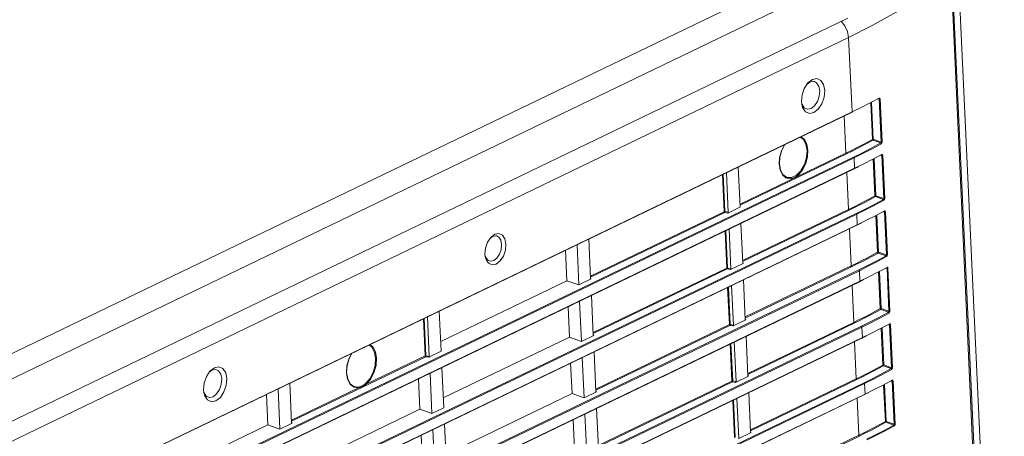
# Model space of a CAD drawing. Header units: millimetres. Extents: x 3925 to 5043, y -86 to 778.
# Tile 87 of 113: x 4881 to 4950, y 116 to 145. Entities that reach past the tile are written whole.
import ezdxf

# ---------------------------------------------------------------- set-up
doc = ezdxf.new("R2010")
doc.units = ezdxf.units.MM
doc.header["$LTSCALE"] = 46.255
for name, color, linetype in [('H30-LEFT-COVDXF_CONTINUOUS_LINE', 7, 'CONTINUOUS'), ('H30K-REAR-CODXF_CONTINUOUS_LINE', 7, 'CONTINUOUS'), ('H30K-TOP-COVDXF_CONTINUOUS_LINE', 7, 'CONTINUOUS')]:
    doc.layers.add(name, color=color, linetype=linetype)

msp = doc.modelspace()

# ---------------------------------------------------------------- linework, layer by layer
at = {"layer": 'H30-LEFT-COVDXF_CONTINUOUS_LINE', "color": 7, "linetype": 'Continuous', "lineweight": 0}
for p, q in [((4949.3907, 76.5752), (4946.0755, 148.6077)), ((4938.4289, 144.5626), (4938.6864, 144.2545)), ((4842.3024, 96.8471), (4938.9589, 143.4207)), ((4939.1976, 138.2349), (4938.9589, 143.4207)), ((4936.1144, 140.2568), (4936.4233, 140.4957)), ((4936.4233, 140.4957), (4936.7397, 140.5583)), ((4935.8615, 139.8794), (4936.1144, 140.2568)), ((4936.0617, 140.1782), (4936.2448, 140.3198)), ((4936.2448, 140.3198), (4936.498, 140.3699)), ((4936.498, 140.3699), (4936.5666, 140.3566)), ((4940.464, 138.8644), (4941.1021, 139.1983)), ((4941.0978, 139.1313), (4941.0233, 139.1374)), ((4941.0978, 139.1313), (4941.236, 136.1279)), ((4941.1517, 139.1865), (4941.1655, 139.1384)), ((4941.1655, 139.1384), (4941.3038, 136.135)), ((4935.6805, 138.7634), (4935.66, 138.9481)), ((4935.7424, 138.5365), (4935.6805, 138.7634)), ((4940.6177, 136.3137), (4940.5003, 138.8636)), ((4940.6854, 136.3207), (4940.5668, 138.8983)), ((4842.5017, 91.6425), (4939.1976, 138.2349)), ((4842.51, 91.6251), (4939.1665, 138.1987)), ((4938.7706, 135.3562), (4938.6512, 137.9504)), ((4939.1665, 138.1987), (4939.2058, 138.218)), ((4941.236, 136.1279), (4940.6854, 136.3207)), ((4941.2114, 136.0644), (4940.5242, 135.6914)), ((4941.2487, 136.01), (4940.5608, 135.6366)), ((4941.2114, 136.0644), (4940.6551, 136.2593)), ((4939.31, 135.08), (4842.6536, 88.5063)), ((4939.3453, 135.0245), (4842.6889, 88.4509)), ((4931.3664, 131.7885), (4938.7706, 135.3562)), ((4931.3697, 131.7176), (4938.8059, 135.3007)), ((4939.3453, 135.0245), (4939.379, 134.2921)), ((4940.6455, 134.9216), (4941.2835, 135.2556)), ((4940.7991, 132.3709), (4940.6818, 134.9208)), ((4940.8669, 132.3779), (4940.7482, 134.9556)), ((4941.2792, 135.1886), (4941.2048, 135.1946)), ((4941.2792, 135.1886), (4941.4175, 132.1851)), ((4941.3331, 135.2437), (4941.347, 135.1956)), ((4941.347, 135.1956), (4941.4852, 132.1922)), ((4842.6832, 87.6997), (4939.379, 134.2921)), ((4842.6915, 87.6823), (4939.3479, 134.256)), ((4931.247, 134.3828), (4931.3741, 131.6205)), ((4934.177, 134.163), (4934.1073, 134.5796)), ((4939.3479, 134.256), (4939.6426, 134.4001)), ((4930.2597, 131.2552), (4930.1403, 133.8495)), ((4930.3111, 131.2631), (4930.1909, 133.8739)), ((4930.5468, 131.2219), (4930.4197, 133.9841)), ((4938.952, 131.4134), (4938.8326, 134.0077)), ((4941.3929, 132.1217), (4940.8365, 132.3165)), ((4941.4175, 132.1851), (4940.8669, 132.3779)), ((4931.4104, 131.5929), (4930.5146, 131.1613)), ((4931.4104, 131.5929), (4931.3956, 131.6084)), ((4941.3929, 132.1217), (4940.7056, 131.7487)), ((4941.4302, 132.0673), (4940.7422, 131.6938)), ((4939.4915, 131.1372), (4842.835, 84.5636)), ((4939.5268, 131.0817), (4842.8703, 84.5081)), ((4920.9171, 126.7535), (4930.2597, 131.2552)), ((4920.9203, 126.6826), (4930.295, 131.1997)), ((4930.5146, 131.1613), (4930.295, 131.1997)), ((4930.5468, 131.2219), (4930.3111, 131.2631)), ((4931.5479, 127.8457), (4938.952, 131.4134)), ((4931.5511, 127.7748), (4938.9873, 131.3579)), ((4939.5268, 131.0817), (4939.5605, 130.3493)), ((4940.8269, 130.9788), (4941.465, 131.3128)), ((4940.9806, 128.4281), (4940.8632, 130.978)), ((4941.0483, 128.4351), (4940.9297, 131.0128)), ((4941.4607, 131.2458), (4941.3862, 131.2519)), ((4941.4607, 131.2458), (4941.5989, 128.2423)), ((4941.5146, 131.301), (4941.5285, 131.2528)), ((4941.5285, 131.2528), (4941.6667, 128.2494)), ((4842.8646, 83.7569), (4939.5605, 130.3493)), ((4842.8729, 83.7395), (4939.5294, 130.3132)), ((4931.4285, 130.44), (4931.5556, 127.6778)), ((4939.5294, 130.3132), (4939.8241, 130.4573)), ((4913.7182, 129.1263), (4913.9458, 129.4659)), ((4913.9006, 129.3984), (4914.0707, 129.53)), ((4913.9458, 129.4659), (4914.2237, 129.6809)), ((4914.0707, 129.53), (4914.2997, 129.5758)), ((4914.2237, 129.6809), (4914.5085, 129.7373)), ((4914.2997, 129.5758), (4914.3563, 129.5656)), ((4930.4411, 127.3124), (4930.3217, 129.9067)), ((4930.4926, 127.3204), (4930.3724, 129.9311)), ((4930.7282, 127.2791), (4930.6011, 130.0413)), ((4939.1335, 127.4706), (4939.0141, 130.0649)), ((4920.1035, 126.1447), (4919.9744, 128.9511)), ((4920.7977, 129.3478), (4920.9248, 126.5856)), ((4913.5552, 128.1219), (4913.5368, 128.2881)), ((4913.6109, 127.9177), (4913.5552, 128.1219)), ((4919.1644, 128.5608), (4919.262, 126.4394)), ((4941.5743, 128.1789), (4940.8871, 127.8059)), ((4941.6116, 128.1245), (4940.9237, 127.751)), ((4941.5743, 128.1789), (4941.018, 128.3737)), ((4941.5989, 128.2423), (4941.0483, 128.4351)), ((4931.5918, 127.6501), (4930.6961, 127.2185)), ((4931.5918, 127.6501), (4931.577, 127.6656)), ((4931.7293, 123.9029), (4939.1335, 127.4706)), ((4931.7326, 123.832), (4939.1688, 127.4151)), ((4941.0084, 127.0361), (4941.6465, 127.37)), ((4941.696, 127.3582), (4941.7099, 127.3101)), ((4939.6729, 127.1944), (4843.0165, 80.6208)), ((4939.7082, 127.139), (4843.0518, 80.5653)), ((4921.0985, 122.8107), (4930.4411, 127.3124)), ((4921.1018, 122.7398), (4930.4764, 127.257)), ((4930.6961, 127.2185), (4930.4764, 127.257)), ((4930.7282, 127.2791), (4930.4926, 127.3204)), ((4939.7082, 127.139), (4939.7419, 126.4066)), ((4941.1621, 124.4853), (4941.0447, 127.0352)), ((4941.2298, 124.4923), (4941.1111, 127.07)), ((4941.6422, 127.303), (4941.5677, 127.3091)), ((4941.6422, 127.303), (4941.7804, 124.2996)), ((4941.7099, 127.3101), (4941.8481, 124.3066)), ((4843.0544, 79.7967), (4939.7109, 126.3704)), ((4843.0855, 79.8329), (4939.7419, 126.4066)), ((4910.4419, 122.1894), (4919.262, 126.4394)), ((4919.262, 126.4394), (4920.1035, 126.1447)), ((4920.961, 126.5579), (4920.1035, 126.1447)), ((4920.961, 126.5579), (4920.9462, 126.5734)), ((4930.6226, 123.3697), (4930.5032, 125.9639)), ((4930.674, 123.3776), (4930.5539, 125.9883)), ((4930.9097, 123.3363), (4930.7826, 126.0985)), ((4931.6099, 126.4972), (4931.7371, 123.735)), ((4939.3149, 123.5278), (4939.1956, 126.1221)), ((4939.7109, 126.3704), (4940.0055, 126.5145)), ((4920.9791, 125.405), (4921.1063, 122.6428)), ((4919.3459, 124.618), (4919.4435, 122.4966)), ((4920.285, 122.2019), (4920.1558, 125.0083)), ((4909.6481, 121.1519), (4909.521, 123.9141)), ((4910.3443, 124.3108), (4910.4734, 121.5045)), ((4941.7558, 124.2361), (4941.0685, 123.8631)), ((4941.7931, 124.1817), (4941.1051, 123.8083)), ((4941.7558, 124.2361), (4941.1995, 124.4309)), ((4941.7804, 124.2996), (4941.2298, 124.4923)), ((4939.8544, 123.2517), (4843.1979, 76.678)), ((4909.361, 121.1852), (4909.2416, 123.7795)), ((4909.4124, 121.1932), (4909.2923, 123.8039)), ((4921.28, 118.868), (4930.6226, 123.3697)), ((4921.2833, 118.797), (4930.6579, 123.3142)), ((4930.8776, 123.2757), (4930.6579, 123.3142)), ((4930.9097, 123.3363), (4930.674, 123.3776)), ((4931.7733, 123.7073), (4930.8776, 123.2757)), ((4931.7733, 123.7073), (4931.7585, 123.7229)), ((4931.9108, 119.9602), (4939.3149, 123.5278)), ((4931.9141, 119.8892), (4939.3503, 123.4724)), ((4941.1898, 123.0933), (4941.8279, 123.4272)), ((4941.8236, 123.3602), (4941.7492, 123.3663)), ((4941.8236, 123.3602), (4941.9618, 120.3568)), ((4941.8775, 123.4154), (4941.8914, 123.3673)), ((4941.8914, 123.3673), (4942.0296, 120.3638)), ((4939.8897, 123.1962), (4843.2332, 76.6225)), ((4921.1425, 122.6151), (4920.285, 122.2019)), ((4921.1425, 122.6151), (4921.1277, 122.6306)), ((4931.7914, 122.5544), (4931.9185, 119.7922)), ((4939.8897, 123.1962), (4939.9234, 122.4638)), ((4939.8923, 122.4276), (4940.187, 122.5718)), ((4941.3435, 120.5425), (4941.2262, 123.0924)), ((4941.4112, 120.5496), (4941.2926, 123.1272)), ((4843.2276, 75.8713), (4939.9234, 122.4638)), ((4843.2359, 75.854), (4939.8923, 122.4276)), ((4910.6234, 118.2466), (4919.4435, 122.4966)), ((4919.4435, 122.4966), (4920.285, 122.2019)), ((4930.8041, 119.4269), (4930.6847, 122.0211)), ((4930.8555, 119.4348), (4930.7353, 122.0456)), ((4931.0912, 119.3935), (4930.964, 122.1558)), ((4939.4964, 119.5851), (4939.377, 122.1793)), ((4909.361, 121.1852), (4905.2386, 119.1989)), ((4909.6481, 121.1519), (4909.4124, 121.1932)), ((4910.4734, 121.5045), (4909.616, 121.0913)), ((4921.1606, 121.4622), (4921.2877, 118.7)), ((4909.3963, 121.1298), (4900.0216, 116.6126)), ((4909.616, 121.0913), (4909.3963, 121.1298)), ((4919.5273, 120.6752), (4919.6249, 118.5538)), ((4920.4664, 118.2592), (4920.3373, 121.0655)), ((4941.9373, 120.2933), (4941.3809, 120.4881)), ((4941.9618, 120.3568), (4941.4112, 120.5496)), ((4894.0642, 119.7395), (4894.317, 120.1168)), ((4894.2644, 120.0382), (4894.4475, 120.1798)), ((4894.317, 120.1168), (4894.6259, 120.3557)), ((4894.4475, 120.1798), (4894.7006, 120.23)), ((4894.6259, 120.3557), (4894.9423, 120.4184)), ((4894.7006, 120.23), (4894.7692, 120.2167)), ((4909.8356, 117.167), (4909.7065, 119.9733)), ((4910.5257, 120.3681), (4910.6549, 117.5617)), ((4931.9547, 119.7645), (4931.059, 119.333)), ((4931.9547, 119.7645), (4931.94, 119.7801)), ((4941.9373, 120.2933), (4941.25, 119.9203)), ((4941.9745, 120.2389), (4941.2866, 119.8655)), ((4940.0358, 119.3089), (4843.3794, 72.7352)), ((4940.0711, 119.2534), (4843.4147, 72.6797)), ((4899.899, 119.2778), (4900.0261, 116.5156)), ((4904.1191, 119.1974), (4903.935, 119.5479)), ((4908.8965, 119.583), (4908.9941, 117.4616)), ((4921.4614, 114.9252), (4930.8041, 119.4269)), ((4921.4647, 114.8543), (4930.8394, 119.3714)), ((4931.059, 119.333), (4930.8394, 119.3714)), ((4931.0912, 119.3935), (4930.8555, 119.4348)), ((4932.0923, 116.0174), (4939.4964, 119.5851)), ((4932.0955, 115.9465), (4939.5317, 119.5296)), ((4940.0711, 119.2534), (4940.1049, 118.521)), ((4941.3713, 119.1505), (4942.0094, 119.4844)), ((4941.525, 116.5997), (4941.4076, 119.1497)), ((4941.5927, 116.6068), (4941.4741, 119.1844)), ((4942.0051, 119.4174), (4941.9306, 119.4235)), ((4942.0051, 119.4174), (4942.1433, 116.414)), ((4942.0589, 119.4726), (4942.0728, 119.4245)), ((4942.0728, 119.4245), (4942.2111, 116.4211)), ((4843.409, 71.9285), (4940.1049, 118.521)), ((4843.4173, 71.9112), (4940.0738, 118.4848)), ((4893.8831, 118.6235), (4893.8626, 118.8081)), ((4893.9451, 118.3965), (4893.8831, 118.6235)), ((4898.2657, 118.4908), (4898.3633, 116.3694)), ((4899.2048, 116.0747), (4899.0757, 118.8811)), ((4904.7084, 118.9434), (4900.0184, 116.6835)), ((4904.6797, 119.002), (4904.3807, 119.0412)), ((4910.8048, 114.3039), (4919.6249, 118.5538)), ((4919.6249, 118.5538), (4920.4664, 118.2592)), ((4921.3239, 118.6723), (4920.4664, 118.2592)), ((4921.3239, 118.6723), (4921.3091, 118.6879)), ((4931.9729, 118.6116), (4932.1, 115.8494)), ((4940.0738, 118.4848), (4940.3684, 118.629)), ((4930.9855, 115.4841), (4930.8661, 118.0784)), ((4931.0369, 115.492), (4930.9168, 118.1028)), ((4931.2726, 115.4508), (4931.1455, 118.213)), ((4939.6779, 115.6423), (4939.5585, 118.2365)), ((4900.174, 113.2117), (4908.9941, 117.4616)), ((4908.9941, 117.4616), (4909.8356, 117.167)), ((4910.6549, 117.5617), (4909.8356, 117.167)), ((4920.6479, 114.3164), (4920.5187, 117.1227)), ((4921.3421, 117.5194), (4921.4692, 114.7572)), ((4889.5432, 112.1195), (4898.3633, 116.3694)), ((4898.3633, 116.3694), (4899.2048, 116.0747)), ((4900.0623, 116.4879), (4899.2048, 116.0747)), ((4900.0623, 116.4879), (4900.0475, 116.5035)), ((4910.7072, 116.4253), (4910.8363, 113.6189)), ((4919.7088, 116.7324), (4919.8064, 114.611)), ((4942.1187, 116.3505), (4941.4315, 115.9775)), ((4942.1187, 116.3505), (4941.5624, 116.5453)), ((4942.1433, 116.414), (4941.5927, 116.6068)), ((4909.078, 115.6402), (4909.1756, 113.5188)), ((4910.0171, 113.2242), (4909.8879, 116.0305)), ((4932.1362, 115.8218), (4931.2405, 115.3902)), ((4932.1362, 115.8218), (4932.1214, 115.8373)), ((4932.2737, 112.0746), (4939.6779, 115.6423)), ((4942.156, 116.2961), (4941.4681, 115.9227)), ((4932.277, 112.0037), (4939.7132, 115.5868))]:
    msp.add_line(p, q, dxfattribs=at)
for points in [[(4938.9589, 143.4207), (4940.6121, 144.2588), (4942.2763, 145.2131), (4943.8624, 146.294), (4945.1352, 147.4031)], [(4938.6864, 144.2545), (4938.8788, 143.8475), (4938.9589, 143.4207)], [(4936.7397, 140.5583), (4937.0162, 140.4357), (4937.2103, 140.1464), (4937.2927, 139.7348)], [(4935.66, 138.9481), (4935.7018, 139.4196), (4935.8615, 139.8794)], [(4937.2927, 139.7348), (4937.2509, 139.2633), (4937.0912, 138.8035), (4936.8378, 138.4256), (4936.5295, 138.1872), (4936.213, 138.1246), (4935.9366, 138.2472), (4935.7424, 138.5365)], [(4936.5666, 140.3566), (4936.7192, 140.2718), (4936.8745, 140.0404), (4936.9404, 139.7111)], [(4936.9404, 139.7111), (4936.907, 139.3339), (4936.7792, 138.9661), (4936.5765, 138.6638), (4936.3298, 138.4731), (4936.0767, 138.4229), (4936.0081, 138.4362)], [(4941.0806, 139.1637), (4941.0826, 139.1634), (4941.0934, 139.1552), (4941.0978, 139.1313)], [(4941.102, 139.1983), (4941.0983, 139.178), (4941.0856, 139.1641)], [(4941.0978, 139.1313), (4941.1214, 139.1291), (4941.146, 139.1317), (4941.1655, 139.1384)], [(4941.1021, 139.1983), (4941.1286, 139.203), (4941.1517, 139.1865)], [(4936.0081, 138.4362), (4935.8555, 138.521), (4935.7002, 138.7524), (4935.696, 138.7677)], [(4939.1976, 138.2349), (4939.8383, 138.5483), (4940.464, 138.8644)], [(4939.1976, 138.2349), (4939.1942, 138.2147), (4939.183, 138.2017), (4939.1665, 138.1987)], [(4935.5636, 136.4627), (4935.7819, 136.3169), (4935.9698, 135.9847), (4936.0501, 135.5426)], [(4935.6493, 136.4988), (4935.8864, 136.292), (4936.0478, 135.9647), (4936.1175, 135.5482)], [(4938.7706, 135.3562), (4939.1593, 135.5463), (4939.5194, 135.7275), (4939.8725, 135.9101), (4940.2354, 136.1033), (4940.6177, 136.3137)], [(4940.6854, 136.3207), (4940.6622, 136.3229), (4940.6374, 136.3204), (4940.6177, 136.3137)], [(4940.6551, 136.2593), (4940.6372, 136.2712), (4940.6234, 136.2909), (4940.6177, 136.3137)], [(4940.6551, 136.2593), (4940.6692, 136.2738), (4940.6803, 136.2963), (4940.6854, 136.3207)], [(4934.1073, 134.5796), (4934.1363, 135.0424), (4934.2611, 135.508), (4934.4692, 135.9297), (4934.4767, 135.939)], [(4934.5021, 135.9512), (4934.2911, 135.5554), (4934.1527, 135.0739), (4934.1194, 134.5929)], [(4938.8059, 135.3007), (4939.195, 135.4911), (4939.5556, 135.6724), (4939.909, 135.8552), (4940.2724, 136.0487), (4940.6551, 136.2593)], [(4940.5242, 135.6914), (4939.8797, 135.36), (4939.31, 135.08)], [(4940.5608, 135.6366), (4939.9155, 135.3048), (4939.3453, 135.0245)], [(4941.236, 136.1279), (4941.2359, 136.1055), (4941.2289, 136.0832), (4941.2113, 136.0645)], [(4941.2113, 136.0645), (4941.2296, 136.0522), (4941.2431, 136.0326), (4941.2487, 136.0101)], [(4941.3038, 136.135), (4941.2842, 136.1282), (4941.2596, 136.1257), (4941.236, 136.1279)], [(4941.3038, 136.135), (4941.2997, 136.0915), (4941.2832, 136.0477), (4941.2487, 136.01)], [(4936.0501, 135.5426), (4936.0131, 135.0441), (4935.8633, 134.5491), (4935.6187, 134.1175), (4935.3088, 133.8012), (4934.971, 133.6384), (4934.6461, 133.6488), (4934.6081, 133.6626)], [(4936.1175, 135.5482), (4936.0886, 135.0854), (4935.9638, 134.6197), (4935.7556, 134.1981), (4935.4849, 133.8617), (4935.1785, 133.6253)], [(4938.8059, 135.3007), (4938.7886, 135.3135), (4938.7759, 135.3335), (4938.7706, 135.3562)], [(4939.3453, 135.0245), (4939.34, 135.0472), (4939.3273, 135.0672), (4939.31, 135.08)], [(4939.379, 134.2921), (4940.0197, 134.6056), (4940.6455, 134.9216)], [(4941.2621, 135.2209), (4941.264, 135.2206), (4941.2748, 135.2124), (4941.2792, 135.1886)], [(4941.2834, 135.2556), (4941.2798, 135.2352), (4941.2671, 135.2214)], [(4941.2792, 135.1886), (4941.3028, 135.1863), (4941.3275, 135.1889), (4941.347, 135.1956)], [(4941.2835, 135.2556), (4941.3101, 135.2602), (4941.3331, 135.2437)], [(4934.1194, 134.5929), (4934.1922, 134.1723), (4934.3604, 133.8514), (4934.6081, 133.6626)], [(4939.379, 134.2921), (4939.3757, 134.2719), (4939.3645, 134.2589), (4939.3479, 134.256)], [(4935.1785, 133.6253), (4934.8647, 133.5627), (4934.5755, 133.629), (4934.3384, 133.8357), (4934.177, 134.163)], [(4938.952, 131.4134), (4939.3407, 131.6035), (4939.7009, 131.7847), (4940.054, 131.9673), (4940.4169, 132.1606), (4940.7991, 132.3709)], [(4938.9873, 131.3579), (4939.3764, 131.5483), (4939.737, 131.7296), (4940.0905, 131.9124), (4940.4538, 132.1059), (4940.8365, 132.3165)], [(4940.8669, 132.3779), (4940.8437, 132.3802), (4940.8189, 132.3776), (4940.7991, 132.3709)], [(4940.8365, 132.3165), (4940.8186, 132.3284), (4940.8049, 132.3482), (4940.7991, 132.3709)], [(4940.8365, 132.3165), (4940.8507, 132.3311), (4940.8618, 132.3535), (4940.8669, 132.3779)], [(4941.4175, 132.1851), (4941.4174, 132.1627), (4941.4103, 132.1404), (4941.3928, 132.1217)], [(4941.4852, 132.1922), (4941.4657, 132.1855), (4941.4411, 132.1829), (4941.4175, 132.1851)], [(4941.4852, 132.1922), (4941.4812, 132.1487), (4941.4646, 132.1049), (4941.4302, 132.0673)], [(4940.7056, 131.7487), (4940.0611, 131.4172), (4939.4915, 131.1372)], [(4940.7422, 131.6938), (4940.097, 131.362), (4939.5268, 131.0817)], [(4941.3928, 132.1217), (4941.411, 132.1094), (4941.4245, 132.0898), (4941.4302, 132.0673)], [(4930.3111, 131.2631), (4930.2924, 131.263), (4930.2744, 131.2603), (4930.2597, 131.2552)], [(4930.2597, 131.2552), (4930.2649, 131.2327), (4930.2777, 131.2126), (4930.295, 131.1997)], [(4930.295, 131.1997), (4930.302, 131.2157), (4930.3079, 131.2389), (4930.3111, 131.2631)], [(4938.9873, 131.3579), (4938.9701, 131.3707), (4938.9573, 131.3907), (4938.952, 131.4134)], [(4939.5268, 131.0817), (4939.5215, 131.1044), (4939.5087, 131.1244), (4939.4915, 131.1372)], [(4939.5605, 130.3493), (4940.2012, 130.6628), (4940.8269, 130.9788)], [(4941.4435, 131.2781), (4941.4455, 131.2778), (4941.4563, 131.2696), (4941.4607, 131.2458)], [(4941.4649, 131.3128), (4941.4612, 131.2924), (4941.4485, 131.2786)], [(4941.4607, 131.2458), (4941.4843, 131.2435), (4941.5089, 131.2461), (4941.5285, 131.2528)], [(4941.465, 131.3128), (4941.4915, 131.3174), (4941.5146, 131.301)], [(4939.5605, 130.3493), (4939.5571, 130.3292), (4939.5459, 130.3161), (4939.5294, 130.3132)], [(4914.3563, 129.5656), (4914.5002, 129.4883), (4914.6429, 129.2783), (4914.704, 128.9758)], [(4914.5085, 129.7373), (4914.7573, 129.6269), (4914.9321, 129.3665), (4915.0062, 128.9961)], [(4913.5368, 128.2881), (4913.5744, 128.7124), (4913.7182, 129.1263)], [(4915.0062, 128.9961), (4914.9686, 128.5717), (4914.8248, 128.1579), (4914.5968, 127.8178), (4914.3193, 127.6033), (4914.0345, 127.5469), (4913.7857, 127.6573), (4913.6109, 127.9177)], [(4914.704, 128.9758), (4914.6728, 128.6289), (4914.5552, 128.2933), (4914.3713, 128.0207), (4914.148, 127.8485), (4913.919, 127.8027), (4913.8477, 127.8172)], [(4913.8477, 127.8172), (4913.7185, 127.8902), (4913.5758, 128.1003), (4913.5687, 128.1256)], [(4939.1335, 127.4706), (4939.5222, 127.6608), (4939.8824, 127.8419), (4940.2354, 128.0245), (4940.5983, 128.2178), (4940.9806, 128.4281)], [(4939.1688, 127.4151), (4939.5579, 127.6055), (4939.9185, 127.7868), (4940.272, 127.9696), (4940.6353, 128.1631), (4941.018, 128.3737)], [(4941.0483, 128.4351), (4941.0252, 128.4374), (4941.0003, 128.4348), (4940.9806, 128.4281)], [(4941.018, 128.3737), (4941.0001, 128.3856), (4940.9864, 128.4054), (4940.9806, 128.4281)], [(4941.018, 128.3737), (4941.0321, 128.3883), (4941.0432, 128.4107), (4941.0483, 128.4351)], [(4941.5989, 128.2423), (4941.5989, 128.2199), (4941.5918, 128.1976), (4941.5742, 128.1789)], [(4941.5742, 128.1789), (4941.5925, 128.1667), (4941.606, 128.147), (4941.6116, 128.1245)], [(4941.6667, 128.2494), (4941.6472, 128.2427), (4941.6225, 128.2401), (4941.5989, 128.2423)], [(4941.6667, 128.2494), (4941.6626, 128.2059), (4941.6461, 128.1621), (4941.6116, 128.1245)], [(4939.1688, 127.4151), (4939.1515, 127.4279), (4939.1388, 127.4479), (4939.1335, 127.4706)], [(4940.8871, 127.8059), (4940.2426, 127.4745), (4939.6729, 127.1944)], [(4940.9237, 127.751), (4940.2785, 127.4193), (4939.7082, 127.139)], [(4941.625, 127.3353), (4941.6269, 127.335), (4941.6377, 127.3268), (4941.6422, 127.303)], [(4941.6464, 127.37), (4941.6427, 127.3496), (4941.63, 127.3358)], [(4941.6465, 127.37), (4941.673, 127.3747), (4941.696, 127.3582)], [(4930.4926, 127.3204), (4930.4739, 127.3202), (4930.4559, 127.3175), (4930.4411, 127.3124)], [(4930.4411, 127.3124), (4930.4464, 127.29), (4930.4591, 127.2698), (4930.4764, 127.257)], [(4930.4764, 127.257), (4930.4835, 127.2729), (4930.4893, 127.2961), (4930.4926, 127.3204)], [(4939.7082, 127.139), (4939.7029, 127.1616), (4939.6902, 127.1817), (4939.6729, 127.1944)], [(4939.7419, 126.4066), (4940.3826, 126.72), (4941.0084, 127.0361)], [(4941.6422, 127.303), (4941.6657, 127.3008), (4941.6904, 127.3033), (4941.7099, 127.3101)], [(4939.7419, 126.4066), (4939.7386, 126.3864), (4939.7274, 126.3733), (4939.7109, 126.3704)], [(4939.3149, 123.5278), (4939.7036, 123.718), (4940.0638, 123.8991), (4940.4169, 124.0817), (4940.7798, 124.275), (4941.1621, 124.4853)], [(4939.3503, 123.4724), (4939.7394, 123.6627), (4940.0999, 123.8441), (4940.4534, 124.0269), (4940.8167, 124.2203), (4941.1995, 124.4309)], [(4941.2298, 124.4923), (4941.2066, 124.4946), (4941.1818, 124.4921), (4941.1621, 124.4853)], [(4941.1995, 124.4309), (4941.1815, 124.4429), (4941.1678, 124.4626), (4941.1621, 124.4853)], [(4941.1995, 124.4309), (4941.2136, 124.4455), (4941.2247, 124.4679), (4941.2298, 124.4923)], [(4941.7804, 124.2996), (4941.7803, 124.2771), (4941.7732, 124.2548), (4941.7557, 124.2361)], [(4941.7557, 124.2361), (4941.7739, 124.2239), (4941.7874, 124.2042), (4941.7931, 124.1817)], [(4941.8481, 124.3066), (4941.8286, 124.2999), (4941.804, 124.2973), (4941.7804, 124.2996)], [(4941.8481, 124.3066), (4941.8441, 124.2631), (4941.8275, 124.2193), (4941.7931, 124.1817)], [(4930.674, 123.3776), (4930.6553, 123.3775), (4930.6373, 123.3747), (4930.6226, 123.3697)], [(4930.6226, 123.3697), (4930.6278, 123.3472), (4930.6406, 123.327), (4930.6579, 123.3142)], [(4930.6579, 123.3142), (4930.6649, 123.3301), (4930.6708, 123.3533), (4930.674, 123.3776)], [(4939.3503, 123.4724), (4939.333, 123.4851), (4939.3203, 123.5051), (4939.3149, 123.5278)], [(4941.0685, 123.8631), (4940.424, 123.5317), (4939.8544, 123.2517)], [(4939.8897, 123.1962), (4939.8844, 123.2189), (4939.8716, 123.2389), (4939.8544, 123.2517)], [(4941.1051, 123.8083), (4940.4599, 123.4765), (4939.8897, 123.1962)], [(4941.8065, 123.3926), (4941.8084, 123.3923), (4941.8192, 123.3841), (4941.8236, 123.3602)], [(4941.8278, 123.4272), (4941.8241, 123.4068), (4941.8115, 123.393)], [(4941.8236, 123.3602), (4941.8472, 123.358), (4941.8719, 123.3605), (4941.8914, 123.3673)], [(4941.8279, 123.4272), (4941.8545, 123.4319), (4941.8775, 123.4154)], [(4939.9234, 122.4638), (4940.5641, 122.7772), (4941.1898, 123.0933)], [(4905.4973, 121.9753), (4905.6954, 121.8218), (4905.8795, 121.4713), (4905.9586, 121.0162), (4905.9239, 120.5063), (4905.7794, 119.9974), (4905.5399, 119.5427), (4905.2386, 119.1989)], [(4905.4372, 121.9464), (4905.638, 121.789), (4905.8152, 121.4497), (4905.8913, 121.0107)], [(4939.9234, 122.4638), (4939.9201, 122.4436), (4939.9088, 122.4305), (4939.8923, 122.4276)], [(4903.935, 119.5479), (4903.8559, 120.003), (4903.8906, 120.513), (4904.0351, 121.0218), (4904.2109, 121.3555)], [(4904.2269, 121.3632), (4904.0422, 121.0102), (4903.9015, 120.5121), (4903.8681, 120.0151), (4903.9446, 119.5749), (4904.1212, 119.2386), (4904.3807, 119.0412)], [(4909.4124, 121.1932), (4909.3937, 121.193), (4909.3757, 121.1903), (4909.361, 121.1852)], [(4909.361, 121.1852), (4909.3662, 121.1628), (4909.379, 121.1426), (4909.3963, 121.1298)], [(4909.3963, 121.1298), (4909.4033, 121.1457), (4909.4092, 121.1689), (4909.4124, 121.1932)], [(4905.8913, 121.0107), (4905.858, 120.519), (4905.7191, 120.0274), (4905.4894, 119.5885), (4905.1935, 119.2496)], [(4939.4964, 119.5851), (4939.8851, 119.7752), (4940.2453, 119.9564), (4940.5984, 120.1389), (4940.9612, 120.3322), (4941.3435, 120.5425)], [(4939.5317, 119.5296), (4939.9208, 119.7199), (4940.2814, 119.9013), (4940.6349, 120.0841), (4940.9982, 120.2776), (4941.3809, 120.4881)], [(4941.4112, 120.5496), (4941.3881, 120.5518), (4941.3632, 120.5493), (4941.3435, 120.5425)], [(4941.3809, 120.4881), (4941.363, 120.5001), (4941.3493, 120.5198), (4941.3435, 120.5425)], [(4941.3809, 120.4881), (4941.3951, 120.5027), (4941.4061, 120.5252), (4941.4112, 120.5496)], [(4894.7692, 120.2167), (4894.9218, 120.1318), (4895.0771, 119.9005), (4895.143, 119.5712)], [(4894.9423, 120.4184), (4895.2188, 120.2957), (4895.4129, 120.0065), (4895.4953, 119.5948)], [(4941.25, 119.9203), (4940.6055, 119.5889), (4940.0358, 119.3089)], [(4941.2866, 119.8655), (4940.6414, 119.5337), (4940.0711, 119.2534)], [(4941.9618, 120.3568), (4941.9618, 120.3343), (4941.9547, 120.312), (4941.9372, 120.2934)], [(4941.9372, 120.2934), (4941.9554, 120.2811), (4941.9689, 120.2615), (4941.9746, 120.2389)], [(4942.0296, 120.3638), (4942.0101, 120.3571), (4941.9854, 120.3545), (4941.9618, 120.3568)], [(4942.0296, 120.3638), (4942.0255, 120.3203), (4942.009, 120.2765), (4941.9745, 120.2389)], [(4893.8626, 118.8081), (4893.9044, 119.2796), (4894.0642, 119.7395)], [(4895.4953, 119.5948), (4895.4536, 119.1234), (4895.2938, 118.6635), (4895.0405, 118.2857), (4894.7321, 118.0473), (4894.4156, 117.9846), (4894.1392, 118.1073), (4893.9451, 118.3965)], [(4895.143, 119.5712), (4895.1096, 119.194), (4894.9818, 118.8261), (4894.7791, 118.5238), (4894.5325, 118.3331), (4894.2793, 118.283), (4894.2107, 118.2963)], [(4904.7084, 118.9434), (4904.3892, 118.9882), (4904.1191, 119.1974)], [(4905.1935, 119.2496), (4905.1245, 119.1909), (4905.058, 119.1393), (4904.9893, 119.0952), (4904.9167, 119.0597), (4904.8389, 119.0326), (4904.7584, 119.0137), (4904.6797, 119.002)], [(4905.2386, 119.1989), (4905.1655, 119.1505), (4905.0939, 119.1061), (4905.0209, 119.0652), (4904.9459, 119.0288), (4904.8676, 118.9965), (4904.7876, 118.9681), (4904.7084, 118.9434)], [(4905.2386, 119.1989), (4905.2291, 119.2196), (4905.2127, 119.238), (4905.1935, 119.2496)], [(4930.8555, 119.4348), (4930.8368, 119.4347), (4930.8188, 119.4319), (4930.8041, 119.4269)], [(4930.8041, 119.4269), (4930.8093, 119.4044), (4930.822, 119.3842), (4930.8394, 119.3714)], [(4930.8394, 119.3714), (4930.8464, 119.3874), (4930.8523, 119.4105), (4930.8555, 119.4348)], [(4939.5317, 119.5296), (4939.5145, 119.5423), (4939.5017, 119.5624), (4939.4964, 119.5851)], [(4940.0711, 119.2534), (4940.0658, 119.2761), (4940.0531, 119.2961), (4940.0358, 119.3089)], [(4940.1049, 118.521), (4940.7456, 118.8344), (4941.3713, 119.1505)], [(4941.9879, 119.4498), (4941.9899, 119.4495), (4942.0006, 119.4413), (4942.0051, 119.4174)], [(4942.0093, 119.4844), (4942.0056, 119.4641), (4941.9929, 119.4502)], [(4942.0051, 119.4174), (4942.0287, 119.4152), (4942.0533, 119.4178), (4942.0728, 119.4245)], [(4942.0094, 119.4844), (4942.0359, 119.4891), (4942.0589, 119.4726)], [(4894.2107, 118.2963), (4894.0581, 118.3811), (4893.9028, 118.6125), (4893.8986, 118.6277)], [(4904.7084, 118.9434), (4904.7067, 118.9679), (4904.6963, 118.9892), (4904.6797, 119.002)], [(4940.1049, 118.521), (4940.1015, 118.5008), (4940.0903, 118.4878), (4940.0738, 118.4848)], [(4939.6779, 115.6423), (4940.0665, 115.8324), (4940.4267, 116.0136), (4940.7798, 116.1962), (4941.1427, 116.3894), (4941.525, 116.5997)], [(4939.7132, 115.5868), (4940.1023, 115.7771), (4940.4629, 115.9585), (4940.8163, 116.1413), (4941.1796, 116.3348), (4941.5624, 116.5453)], [(4941.5927, 116.6068), (4941.5695, 116.609), (4941.5447, 116.6065), (4941.525, 116.5997)], [(4941.5624, 116.5453), (4941.5444, 116.5573), (4941.5307, 116.577), (4941.525, 116.5997)], [(4941.5624, 116.5453), (4941.5765, 116.5599), (4941.5876, 116.5824), (4941.5927, 116.6068)], [(4942.1433, 116.414), (4942.1432, 116.3916), (4942.1361, 116.3692), (4942.1186, 116.3506)], [(4942.1186, 116.3506), (4942.1369, 116.3383), (4942.1504, 116.3187), (4942.156, 116.2962)], [(4942.2111, 116.4211), (4942.1915, 116.4143), (4942.1669, 116.4118), (4942.1433, 116.414)], [(4942.2111, 116.421), (4942.207, 116.3776), (4942.1905, 116.3338), (4942.156, 116.2961)], [(4939.7132, 115.5868), (4939.6959, 115.5996), (4939.6832, 115.6196), (4939.6779, 115.6423)], [(4941.4315, 115.9775), (4940.7869, 115.6461), (4940.2173, 115.3661)], [(4941.4681, 115.9227), (4940.8228, 115.5909), (4940.2526, 115.3106)]]:
    msp.add_lwpolyline(points, dxfattribs=at)
for centre, major_axis, ratio, start_param, end_param in [((4931.4101, 131.6403), (0.0199, 0.049), 0.611812, 2.216664, 3.7359333), ((4930.5107, 131.2069), (0.017, 0.0474), 0.6734468, -2.5411617, -1.0218924), ((4931.5915, 127.6975), (0.0199, 0.049), 0.611812, 2.216664, 3.7359333), ((4930.6921, 127.2641), (0.017, 0.0474), 0.6734468, -2.5411617, -1.0218924), ((4920.9607, 126.6053), (0.0199, 0.049), 0.611812, 2.216664, 3.7359333), ((4930.8736, 123.3214), (0.017, 0.0474), 0.6734468, -2.5411617, -1.0218924), ((4931.773, 123.7547), (0.0199, 0.049), 0.611812, 2.216664, 3.7359333), ((4921.1422, 122.6625), (0.0199, 0.049), 0.611812, 2.216664, 3.7359333), ((4909.612, 121.1369), (0.017, 0.0474), 0.6734468, -2.5411617, -1.0218924), ((4931.9544, 119.812), (0.0199, 0.049), 0.611812, 2.216664, 3.7359333), ((4931.055, 119.3786), (0.017, 0.0474), 0.6734468, -2.5411617, -1.0218924), ((4921.3236, 118.7197), (0.0199, 0.049), 0.611812, 2.216664, 3.7359333), ((4900.062, 116.5353), (0.0199, 0.049), 0.611812, 2.216664, 3.7359333), ((4932.1359, 115.8692), (0.0199, 0.049), 0.611812, 2.216664, 3.7359333)]:
    msp.add_ellipse(centre, major_axis=major_axis, ratio=ratio, start_param=start_param, end_param=end_param, dxfattribs=at)
at = {"layer": 'H30K-REAR-CODXF_CONTINUOUS_LINE', "color": 7, "linetype": 'Continuous', "lineweight": 0}
for p, q in [((4949.8411, 78.2258), (4946.5228, 150.3271)), ((4946.1565, 148.7943), (4949.4746, 76.699))]:
    msp.add_line(p, q, dxfattribs=at)
at = {"layer": 'H30K-TOP-COVDXF_CONTINUOUS_LINE', "color": 7, "linetype": 'Continuous', "lineweight": 0}
for p, q in [((4840.862, 102.2587), (4937.5185, 148.8324)), ((4841.8468, 100.9723), (4938.5032, 147.546)), ((4938.896, 144.7877), (4842.2395, 98.214))]:
    msp.add_line(p, q, dxfattribs=at)

doc.saveas('drawing.dxf')
